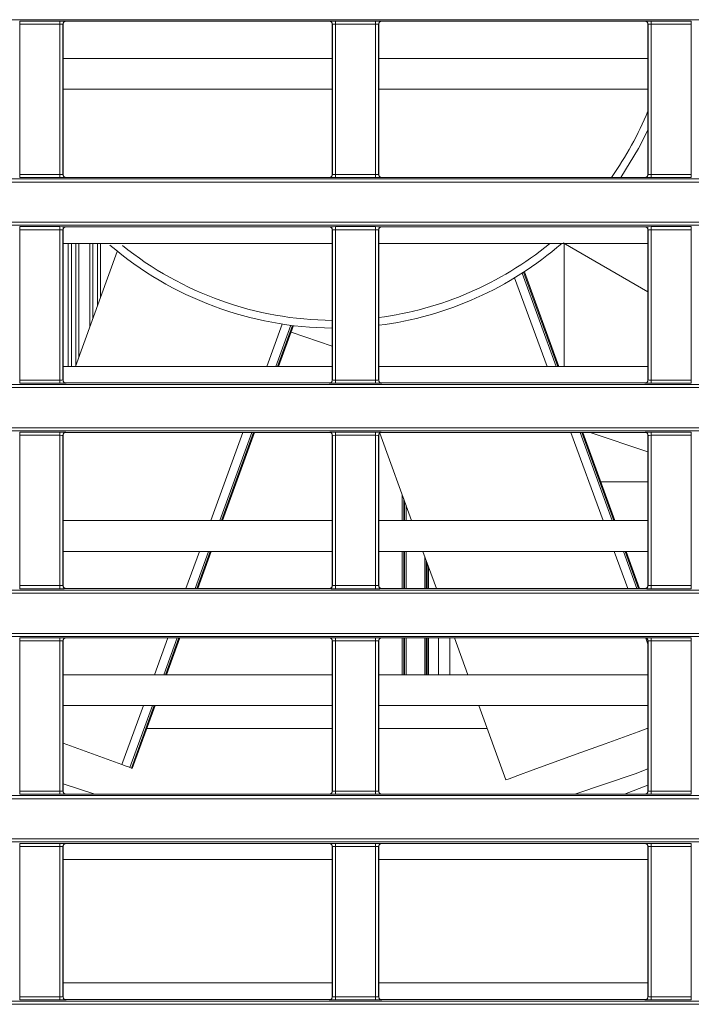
# Model space of a CAD drawing. Header units: millimetres. Extents: x 0 to 1118, y 0 to 864.
# Tile 81 of 248: x 217 to 228, y 466 to 482. Entities that reach past the tile are written whole.
import ezdxf

# ---------------------------------------------------------------- set-up
doc = ezdxf.new("R2010")
doc.units = ezdxf.units.MM

msp = doc.modelspace()

# ---------------------------------------------------------------- linework, layer by layer
at = {"color": 7, "linetype": 'Continuous', "lineweight": 15}
for p, q in [((292.096, 481.635), (161.236, 481.635)), ((216.919, 481.612), (217.57, 481.612)), ((216.919, 481.562), (216.919, 481.612)), ((217.57, 481.562), (217.57, 481.612)), ((217.67, 481.611), (217.672, 481.609)), ((221.942, 481.609), (217.672, 481.609)), ((221.942, 481.609), (221.944, 481.611)), ((222.044, 481.612), (222.695, 481.612)), ((222.044, 481.562), (222.044, 481.612)), ((222.695, 481.562), (222.695, 481.612)), ((222.795, 481.611), (222.797, 481.609)), ((227.067, 481.609), (222.797, 481.609)), ((227.067, 481.609), (227.069, 481.611)), ((227.169, 481.612), (227.82, 481.612)), ((227.169, 481.562), (227.169, 481.612)), ((227.82, 481.562), (227.82, 481.612)), ((217.57, 481.562), (216.919, 481.562)), ((216.919, 481.562), (216.919, 479.123)), ((217.57, 479.123), (217.57, 481.562)), ((217.62, 481.561), (217.62, 479.124)), ((217.622, 481.559), (217.62, 481.561)), ((217.622, 481.559), (217.622, 479.126)), ((221.994, 481.561), (221.992, 481.559)), ((221.992, 479.126), (221.992, 481.559)), ((221.994, 479.124), (221.994, 481.561)), ((222.695, 481.562), (222.044, 481.562)), ((222.044, 481.562), (222.044, 479.123)), ((222.695, 479.123), (222.695, 481.562)), ((222.745, 481.561), (222.745, 479.124)), ((222.747, 481.559), (222.745, 481.561)), ((222.747, 481.559), (222.747, 479.126)), ((227.119, 481.561), (227.117, 481.559)), ((227.117, 479.126), (227.117, 481.559)), ((227.119, 479.124), (227.119, 481.561)), ((227.82, 481.562), (227.169, 481.562)), ((227.169, 481.562), (227.169, 479.123)), ((227.82, 479.123), (227.82, 481.562)), ((221.992, 481.005), (217.622, 481.005)), ((227.117, 481.005), (222.747, 481.005)), ((221.992, 480.505), (217.622, 480.505)), ((227.117, 480.505), (222.747, 480.505)), ((161.236, 479.05), (292.096, 479.05)), ((216.919, 479.073), (216.919, 479.123)), ((216.919, 479.123), (217.57, 479.123)), ((217.57, 479.073), (216.919, 479.073)), ((217.57, 479.073), (217.57, 479.123)), ((217.62, 479.124), (217.622, 479.126)), ((217.672, 479.076), (217.67, 479.074)), ((221.942, 479.076), (217.672, 479.076)), ((221.944, 479.074), (221.942, 479.076)), ((221.992, 479.126), (221.994, 479.124)), ((222.044, 479.073), (222.044, 479.123)), ((222.044, 479.123), (222.695, 479.123)), ((222.695, 479.073), (222.044, 479.073)), ((222.695, 479.073), (222.695, 479.123)), ((222.745, 479.124), (222.747, 479.126)), ((222.797, 479.076), (222.795, 479.074)), ((227.067, 479.076), (222.797, 479.076)), ((227.069, 479.074), (227.067, 479.076)), ((227.117, 479.126), (227.119, 479.124)), ((227.169, 479.073), (227.169, 479.123)), ((227.169, 479.123), (227.82, 479.123)), ((227.82, 479.073), (227.169, 479.073)), ((227.82, 479.073), (227.82, 479.123)), ((292.096, 479), (161.236, 479)), ((161.236, 478.349), (292.096, 478.349)), ((292.096, 478.299), (161.236, 478.299)), ((216.919, 478.276), (217.57, 478.276)), ((216.919, 478.226), (216.919, 478.276)), ((217.57, 478.226), (217.57, 478.276)), ((217.67, 478.275), (217.672, 478.273)), ((221.942, 478.273), (217.672, 478.273)), ((221.942, 478.273), (221.944, 478.275)), ((222.044, 478.276), (222.695, 478.276)), ((222.044, 478.226), (222.044, 478.276)), ((222.695, 478.226), (222.695, 478.276)), ((222.795, 478.275), (222.797, 478.273)), ((227.067, 478.273), (222.797, 478.273)), ((227.067, 478.273), (227.069, 478.275)), ((227.169, 478.276), (227.82, 478.276)), ((227.169, 478.226), (227.169, 478.276)), ((227.82, 478.226), (227.82, 478.276)), ((217.57, 478.226), (216.919, 478.226)), ((216.919, 478.226), (216.919, 475.786)), ((217.57, 475.786), (217.57, 478.226)), ((217.62, 478.225), (217.62, 475.788)), ((217.622, 478.223), (217.62, 478.225)), ((217.622, 478.223), (217.622, 475.79)), ((221.994, 478.225), (221.992, 478.223)), ((221.992, 475.79), (221.992, 478.223)), ((221.994, 475.788), (221.994, 478.225)), ((222.695, 478.226), (222.044, 478.226)), ((222.044, 478.226), (222.044, 475.786)), ((222.695, 475.786), (222.695, 478.226)), ((222.745, 478.225), (222.745, 475.788)), ((222.747, 478.223), (222.745, 478.225)), ((222.747, 478.223), (222.747, 475.79)), ((227.119, 478.225), (227.117, 478.223)), ((227.117, 475.79), (227.117, 478.223)), ((227.119, 475.788), (227.119, 478.225)), ((227.82, 478.226), (227.169, 478.226)), ((227.169, 478.226), (227.169, 475.786)), ((227.82, 475.786), (227.82, 478.226)), ((221.992, 478.005), (217.622, 478.005)), ((227.117, 478.005), (222.747, 478.005)), ((225.739, 478.013), (227.117, 477.218)), ((225.757, 478.003), (225.757, 476.005)), ((218.501, 477.871), (217.822, 476.005)), ((225.67, 476.005), (225.11, 477.545)), ((221.121, 476.005), (221.363, 476.67)), ((221.992, 476.338), (221.323, 476.561)), ((221.992, 476.005), (217.622, 476.005)), ((227.117, 476.005), (222.747, 476.005)), ((161.236, 475.714), (292.096, 475.714)), ((216.919, 475.736), (216.919, 475.786)), ((216.919, 475.786), (217.57, 475.786)), ((217.57, 475.736), (216.919, 475.736)), ((217.57, 475.736), (217.57, 475.786)), ((217.62, 475.788), (217.622, 475.79)), ((217.672, 475.74), (217.67, 475.738)), ((221.942, 475.74), (217.672, 475.74)), ((221.944, 475.738), (221.942, 475.74)), ((221.992, 475.79), (221.994, 475.788)), ((222.044, 475.736), (222.044, 475.786)), ((222.044, 475.786), (222.695, 475.786)), ((222.695, 475.736), (222.044, 475.736)), ((222.695, 475.736), (222.695, 475.786)), ((222.745, 475.788), (222.747, 475.79)), ((222.797, 475.74), (222.795, 475.738)), ((227.067, 475.74), (222.797, 475.74)), ((227.069, 475.738), (227.067, 475.74)), ((227.117, 475.79), (227.119, 475.788)), ((227.169, 475.736), (227.169, 475.786)), ((227.169, 475.786), (227.82, 475.786)), ((227.82, 475.736), (227.169, 475.736)), ((227.82, 475.736), (227.82, 475.786)), ((292.096, 475.664), (161.236, 475.664)), ((161.236, 475.012), (292.096, 475.012)), ((292.096, 474.962), (161.236, 474.962)), ((216.919, 474.94), (217.57, 474.94)), ((216.919, 474.89), (216.919, 474.94)), ((217.57, 474.89), (217.57, 474.94)), ((217.67, 474.938), (217.672, 474.937)), ((221.942, 474.937), (217.672, 474.937)), ((220.211, 473.505), (220.732, 474.937)), ((221.942, 474.937), (221.944, 474.938)), ((222.044, 474.94), (222.695, 474.94)), ((222.044, 474.89), (222.044, 474.94)), ((222.695, 474.89), (222.695, 474.94)), ((222.765, 474.925), (223.281, 473.505)), ((222.795, 474.938), (222.797, 474.937)), ((227.067, 474.937), (222.797, 474.937)), ((226.58, 473.505), (226.059, 474.937)), ((227.117, 474.623), (226.179, 474.937)), ((227.067, 474.937), (227.069, 474.938)), ((227.169, 474.94), (227.82, 474.94)), ((227.169, 474.89), (227.169, 474.94)), ((227.82, 474.89), (227.82, 474.94)), ((217.57, 474.89), (216.919, 474.89)), ((216.919, 474.89), (216.919, 472.45)), ((217.57, 472.45), (217.57, 474.89)), ((217.62, 474.888), (217.62, 472.452)), ((217.622, 474.887), (217.62, 474.888)), ((217.622, 474.887), (217.622, 472.454)), ((221.994, 474.888), (221.992, 474.887)), ((221.992, 472.454), (221.992, 474.887)), ((221.994, 472.452), (221.994, 474.888)), ((222.695, 474.89), (222.044, 474.89)), ((222.044, 474.89), (222.044, 472.45)), ((222.695, 472.45), (222.695, 474.89)), ((222.745, 474.888), (222.745, 472.452)), ((222.747, 474.887), (222.745, 474.888)), ((222.747, 474.887), (222.747, 472.454)), ((227.119, 474.888), (227.117, 474.887)), ((227.117, 472.454), (227.117, 474.887)), ((227.119, 472.452), (227.119, 474.888)), ((227.82, 474.89), (227.169, 474.89)), ((227.169, 474.89), (227.169, 472.45)), ((227.82, 472.45), (227.82, 474.89)), ((227.117, 474.135), (226.351, 474.135)), ((221.992, 473.505), (217.622, 473.505)), ((227.117, 473.505), (222.747, 473.505)), ((221.992, 473.005), (217.622, 473.005)), ((219.81, 472.404), (220.029, 473.005)), ((227.117, 473.005), (222.747, 473.005)), ((223.463, 473.005), (223.682, 472.404)), ((226.981, 472.404), (226.762, 473.005)), ((161.236, 472.378), (292.096, 472.378)), ((216.919, 472.4), (216.919, 472.45)), ((216.919, 472.45), (217.57, 472.45)), ((217.57, 472.4), (216.919, 472.4)), ((217.57, 472.4), (217.57, 472.45)), ((217.62, 472.452), (217.622, 472.454)), ((217.672, 472.404), (217.67, 472.402)), ((221.942, 472.404), (217.672, 472.404)), ((221.944, 472.402), (221.942, 472.404)), ((221.992, 472.454), (221.994, 472.452)), ((222.044, 472.4), (222.044, 472.45)), ((222.044, 472.45), (222.695, 472.45)), ((222.695, 472.4), (222.044, 472.4)), ((222.695, 472.4), (222.695, 472.45)), ((222.745, 472.452), (222.747, 472.454)), ((222.797, 472.404), (222.795, 472.402)), ((227.067, 472.404), (222.797, 472.404)), ((227.069, 472.402), (227.067, 472.404)), ((227.117, 472.454), (227.119, 472.452)), ((227.169, 472.4), (227.169, 472.45)), ((227.169, 472.45), (227.82, 472.45)), ((227.82, 472.4), (227.169, 472.4)), ((227.82, 472.4), (227.82, 472.45)), ((292.096, 472.328), (161.236, 472.328)), ((161.236, 471.676), (292.096, 471.676)), ((292.096, 471.626), (161.236, 471.626)), ((216.919, 471.604), (217.57, 471.604)), ((216.919, 471.554), (216.919, 471.604)), ((217.57, 471.554), (216.919, 471.554)), ((216.919, 471.554), (216.919, 469.114)), ((217.57, 471.554), (217.57, 471.604)), ((217.57, 469.114), (217.57, 471.554)), ((217.62, 471.552), (217.62, 469.116)), ((217.622, 471.551), (217.62, 471.552)), ((217.622, 471.551), (217.622, 469.118)), ((217.67, 471.602), (217.672, 471.601)), ((221.942, 471.601), (217.672, 471.601)), ((219.301, 471.005), (219.518, 471.601)), ((221.942, 471.601), (221.944, 471.602)), ((221.994, 471.552), (221.992, 471.551)), ((221.992, 469.118), (221.992, 471.551)), ((221.994, 469.116), (221.994, 471.552)), ((222.044, 471.604), (222.695, 471.604)), ((222.044, 471.554), (222.044, 471.604)), ((222.695, 471.554), (222.044, 471.554)), ((222.044, 471.554), (222.044, 469.114)), ((222.695, 471.554), (222.695, 471.604)), ((222.695, 469.114), (222.695, 471.554)), ((222.745, 471.552), (222.745, 469.116)), ((222.747, 471.551), (222.745, 471.552)), ((222.747, 471.551), (222.747, 469.118)), ((222.795, 471.602), (222.797, 471.601)), ((227.067, 471.601), (222.797, 471.601)), ((223.717, 471.601), (223.717, 471.005)), ((223.903, 471.601), (223.903, 471.005)), ((223.974, 471.601), (224.191, 471.005)), ((227.067, 471.601), (227.069, 471.602)), ((227.119, 471.552), (227.117, 471.551)), ((227.117, 469.118), (227.117, 471.551)), ((227.119, 469.116), (227.119, 471.552)), ((227.169, 471.604), (227.82, 471.604)), ((227.169, 471.554), (227.169, 471.604)), ((227.82, 471.554), (227.169, 471.554)), ((227.169, 471.554), (227.169, 469.114)), ((227.82, 471.554), (227.82, 471.604)), ((227.82, 469.114), (227.82, 471.554)), ((221.992, 471.005), (217.622, 471.005)), ((227.117, 471.005), (222.747, 471.005)), ((221.992, 470.505), (217.622, 470.505)), ((218.747, 469.484), (219.119, 470.505)), ((227.117, 470.505), (222.747, 470.505)), ((224.373, 470.505), (224.812, 469.299)), ((218.708, 469.498), (218.733, 469.489)), ((217.622, 469.232), (218.141, 469.068)), ((227.117, 469.21), (226.735, 469.068)), ((161.236, 469.042), (292.096, 469.042)), ((292.096, 468.992), (161.236, 468.992)), ((216.919, 469.064), (216.919, 469.114)), ((216.919, 469.114), (217.57, 469.114)), ((217.57, 469.064), (216.919, 469.064)), ((217.57, 469.064), (217.57, 469.114)), ((217.62, 469.116), (217.622, 469.118)), ((217.672, 469.068), (217.67, 469.066)), ((221.942, 469.068), (217.672, 469.068)), ((221.944, 469.066), (221.942, 469.068)), ((221.992, 469.118), (221.994, 469.116)), ((222.044, 469.064), (222.044, 469.114)), ((222.044, 469.114), (222.695, 469.114)), ((222.695, 469.064), (222.044, 469.064)), ((222.695, 469.064), (222.695, 469.114)), ((222.745, 469.116), (222.747, 469.118)), ((222.797, 469.068), (222.795, 469.066)), ((227.067, 469.068), (222.797, 469.068)), ((227.069, 469.066), (227.067, 469.068)), ((227.117, 469.118), (227.119, 469.116)), ((227.169, 469.064), (227.169, 469.114)), ((227.169, 469.114), (227.82, 469.114)), ((227.82, 469.064), (227.169, 469.064)), ((227.82, 469.064), (227.82, 469.114)), ((161.236, 468.34), (292.096, 468.34)), ((292.096, 468.29), (161.236, 468.29)), ((216.919, 468.268), (217.57, 468.268)), ((216.919, 468.218), (216.919, 468.268)), ((217.57, 468.218), (216.919, 468.218)), ((216.919, 468.218), (216.919, 465.778)), ((217.57, 468.218), (217.57, 468.268)), ((217.57, 465.778), (217.57, 468.218)), ((217.62, 468.216), (217.62, 465.78)), ((217.622, 468.214), (217.62, 468.216)), ((217.622, 468.214), (217.622, 465.782)), ((217.67, 468.266), (217.672, 468.264)), ((221.942, 468.264), (217.672, 468.264)), ((221.942, 468.264), (221.944, 468.266)), ((221.994, 468.216), (221.992, 468.214)), ((221.992, 465.782), (221.992, 468.214)), ((221.994, 465.78), (221.994, 468.216)), ((222.044, 468.268), (222.695, 468.268)), ((222.044, 468.218), (222.044, 468.268)), ((222.695, 468.218), (222.044, 468.218)), ((222.044, 468.218), (222.044, 465.778)), ((222.695, 468.218), (222.695, 468.268)), ((222.695, 465.778), (222.695, 468.218)), ((222.745, 468.216), (222.745, 465.78)), ((222.747, 468.214), (222.745, 468.216)), ((222.747, 468.214), (222.747, 465.782)), ((222.795, 468.266), (222.797, 468.264)), ((227.067, 468.264), (222.797, 468.264)), ((227.067, 468.264), (227.069, 468.266)), ((227.119, 468.216), (227.117, 468.214)), ((227.117, 465.782), (227.117, 468.214)), ((227.119, 465.78), (227.119, 468.216)), ((227.169, 468.268), (227.82, 468.268)), ((227.169, 468.218), (227.169, 468.268)), ((227.82, 468.218), (227.169, 468.218)), ((227.169, 468.218), (227.169, 465.778)), ((227.82, 468.218), (227.82, 468.268)), ((227.82, 465.778), (227.82, 468.218)), ((221.992, 468.005), (217.622, 468.005)), ((227.117, 468.005), (222.747, 468.005)), ((221.992, 466.005), (217.622, 466.005)), ((227.117, 466.005), (222.747, 466.005)), ((161.236, 465.706), (292.096, 465.706)), ((292.096, 465.656), (161.236, 465.656)), ((216.919, 465.728), (216.919, 465.778)), ((216.919, 465.778), (217.57, 465.778)), ((217.57, 465.728), (216.919, 465.728)), ((217.57, 465.728), (217.57, 465.778)), ((217.62, 465.78), (217.622, 465.782)), ((217.672, 465.732), (217.67, 465.73)), ((221.942, 465.732), (217.672, 465.732)), ((221.944, 465.73), (221.942, 465.732)), ((221.992, 465.782), (221.994, 465.78)), ((222.044, 465.728), (222.044, 465.778)), ((222.044, 465.778), (222.695, 465.778)), ((222.695, 465.728), (222.044, 465.728)), ((222.695, 465.728), (222.695, 465.778)), ((222.745, 465.78), (222.747, 465.782)), ((222.797, 465.732), (222.795, 465.73)), ((227.067, 465.732), (222.797, 465.732)), ((227.069, 465.73), (227.067, 465.732)), ((227.117, 465.782), (227.119, 465.78)), ((227.169, 465.728), (227.169, 465.778)), ((227.169, 465.778), (227.82, 465.778)), ((227.82, 465.728), (227.169, 465.728)), ((227.82, 465.728), (227.82, 465.778))]:
    msp.add_line(p, q, dxfattribs=at)
at = {"color": 9, "linetype": 'Continuous', "lineweight": 15}
for p, q in [((217.708, 476.005), (217.708, 478.005)), ((217.758, 478.005), (217.758, 476.005)), ((217.83, 476.028), (217.83, 478.005)), ((217.88, 478.005), (217.88, 476.165)), ((218.057, 476.651), (218.057, 478.005)), ((218.107, 478.005), (218.107, 476.788)), ((218.179, 476.987), (218.179, 478.005)), ((218.229, 478.005), (218.229, 477.125)), ((225.074, 477.522), (225.626, 476.005)), ((225.654, 476.005), (225.097, 477.536)), ((225.478, 476.005), (224.953, 477.446)), ((220.929, 476.005), (221.18, 476.695)), ((221.321, 476.675), (221.077, 476.005)), ((221.105, 476.005), (221.347, 476.672)), ((220.019, 473.505), (220.54, 474.937)), ((220.688, 474.937), (220.167, 473.505)), ((220.195, 473.505), (220.716, 474.937)), ((226.388, 473.505), (225.867, 474.937)), ((226.015, 474.937), (226.536, 473.505)), ((226.564, 473.505), (226.043, 474.937)), ((223.128, 473.505), (223.128, 473.926)), ((223.153, 473.857), (223.153, 473.505)), ((223.165, 473.505), (223.165, 473.824)), ((223.19, 473.755), (223.19, 473.505)), ((219.618, 472.404), (219.837, 473.005)), ((219.985, 473.005), (219.766, 472.404)), ((219.794, 472.404), (220.013, 473.005)), ((223.128, 472.404), (223.128, 473.005)), ((223.153, 473.005), (223.153, 472.404)), ((223.165, 472.404), (223.165, 473.005)), ((223.19, 473.005), (223.19, 472.404)), ((226.789, 472.404), (226.57, 473.005)), ((226.718, 473.005), (226.937, 472.404)), ((226.965, 472.404), (226.746, 473.005)), ((223.494, 472.404), (223.494, 472.921)), ((223.519, 472.852), (223.519, 472.404)), ((223.531, 472.404), (223.531, 472.819)), ((223.556, 472.75), (223.556, 472.404)), ((219.109, 471.005), (219.325, 471.601)), ((219.473, 471.601), (219.257, 471.005)), ((219.285, 471.005), (219.502, 471.601)), ((223.128, 471.005), (223.128, 471.601)), ((223.153, 471.601), (223.153, 471.005)), ((223.165, 471.005), (223.165, 471.601)), ((223.19, 471.601), (223.19, 471.005)), ((223.494, 471.005), (223.494, 471.601)), ((223.519, 471.601), (223.519, 471.005)), ((223.531, 471.005), (223.531, 471.601)), ((223.556, 471.601), (223.556, 471.005)), ((227.117, 471.503), (227.082, 471.598)), ((218.578, 469.546), (218.927, 470.505)), ((219.075, 470.505), (218.708, 469.498)), ((218.733, 469.489), (219.103, 470.505)), ((218.983, 470.13), (221.992, 470.13)), ((222.747, 470.13), (224.51, 470.13)), ((227.097, 470.13), (227.117, 470.13))]:
    msp.add_line(p, q, dxfattribs=at)
at = {"color": 7, "linetype": 'Continuous', "lineweight": 15, "flags": 128}
for points in [[(227.117, 479.844), (226.964, 479.545), (226.675, 479.076)], [(227.117, 470.137), (226.959, 470.08), (226.421, 469.884), (225.95, 469.713), (225.553, 469.568), (225.237, 469.453), (225.006, 469.369), (224.864, 469.317), (224.812, 469.299), (224.812, 469.299)], [(218.578, 469.546), (217.981, 469.763), (217.622, 469.894)], [(218.708, 469.498), (218.697, 469.502), (218.683, 469.508), (218.667, 469.513), (218.649, 469.52), (218.631, 469.527), (218.612, 469.533), (218.594, 469.54), (218.578, 469.546)], [(218.747, 469.484), (218.746, 469.485), (218.741, 469.486), (218.733, 469.489)], [(225.928, 469.068), (226.911, 469.398), (227.117, 469.479)]]:
    msp.add_lwpolyline(points, dxfattribs=at)
at = {"color": 7, "linetype": 'Continuous', "lineweight": 15}
for centre, radius, start, end in [((217.67, 481.561), 0.05, 90.0248, 179.9838), ((221.944, 481.561), 0.05, 0.0198, 89.9802), ((222.795, 481.561), 0.05, 90.0284, 179.9716), ((227.069, 481.561), 0.05, 0.0284, 89.9716), ((217.67, 479.124), 0.05, 180.0143, 269.9783), ((221.944, 479.124), 0.05, 270.0167, 359.9822), ((222.795, 479.124), 0.05, 180.0264, 269.9747), ((227.069, 479.124), 0.05, 270.0253, 359.9736), ((217.67, 478.224), 0.05, 90.0232, 179.9842), ((221.944, 478.224), 0.05, 0.0193, 89.9817), ((222.795, 478.224), 0.05, 90.0268, 179.9721), ((227.069, 478.224), 0.05, 0.0279, 89.9732), ((222.035, 482.255), 5.625, 229.5088, 269.5633), ((222.035, 482.255), 5.625, 277.2757, 310.8874), ((217.67, 475.788), 0.05, 180.0143, 269.9783), ((221.944, 475.788), 0.05, 270.0167, 359.9822), ((222.795, 475.788), 0.05, 180.0264, 269.9747), ((227.069, 475.788), 0.05, 270.0253, 359.9736), ((217.67, 474.888), 0.05, 90.0232, 179.9842), ((221.944, 474.888), 0.05, 0.0193, 89.9817), ((222.795, 474.888), 0.05, 90.0268, 179.9721), ((227.069, 474.888), 0.05, 0.0279, 89.9732), ((217.67, 472.452), 0.05, 180.0156, 269.977), ((221.944, 472.452), 0.05, 270.018, 359.9809), ((222.795, 472.452), 0.05, 180.0277, 269.9734), ((227.069, 472.452), 0.05, 270.0266, 359.9723), ((217.67, 471.552), 0.05, 90.0225, 179.985), ((221.944, 471.552), 0.05, 0.0186, 89.9825), ((222.795, 471.552), 0.05, 90.0261, 179.9729), ((227.069, 471.552), 0.05, 0.0271, 89.9739), ((217.67, 469.116), 0.05, 180.0154, 269.9771), ((221.944, 469.116), 0.05, 270.0179, 359.9811), ((222.795, 469.116), 0.05, 180.0275, 269.9735), ((227.069, 469.116), 0.05, 270.0265, 359.9725), ((217.67, 468.216), 0.05, 90.0229, 179.9846), ((221.944, 468.216), 0.05, 0.0189, 89.9821), ((222.795, 468.216), 0.05, 90.0265, 179.9725), ((227.069, 468.216), 0.05, 0.0275, 89.9735), ((217.67, 465.78), 0.05, 180.0154, 269.9772), ((221.944, 465.78), 0.05, 270.0179, 359.981), ((222.795, 465.78), 0.05, 180.0276, 269.9736), ((227.069, 465.78), 0.05, 270.0264, 359.9724)]:
    msp.add_arc(centre, radius, start, end, dxfattribs=at)
at = {"color": 9, "linetype": 'Continuous', "lineweight": 15}
for start, end in [(324.6908, 337.5216), (231.1508, 269.5534), (277.4419, 309.2685)]:
    msp.add_arc((222.035, 482.255), 5.5, start, end, dxfattribs=at)
at = {"color": 7, "linetype": 'Continuous', "lineweight": 15}
for centre, major_axis, ratio, start_param, end_param in [((217.57, 481.611), (0.1, 0), 0.017455, 0.017453, 1.570796), ((217.672, 481.559), (0.0354, -0.0354), 0.999695, 2.356347, 3.926839), ((221.942, 481.559), (0.0354, 0.0354), 0.999695, 5.497939, 7.068431), ((222.044, 481.611), (0.1, 0), 0.017455, 1.570796, 3.124139), ((222.695, 481.611), (0.1, 0), 0.017455, 0.017453, 1.570796), ((222.797, 481.559), (0.0354, -0.0354), 0.999695, 2.356347, 3.926839), ((227.067, 481.559), (0.0354, 0.0354), 0.999695, 5.497939, 7.068431), ((227.169, 481.611), (0.1, 0), 0.017455, 1.570796, 3.124139), ((217.57, 481.561), (0.05, 0), 0.03491, 0.017453, 1.570796), ((222.044, 481.561), (0.05, 0), 0.03491, 1.570796, 3.124139), ((222.695, 481.561), (0.05, 0), 0.03491, 0.017453, 1.570796), ((227.169, 481.561), (0.05, 0), 0.03491, 1.570796, 3.124139), ((217.57, 479.124), (0.05, 0), 0.03491, 4.712389, 6.265732), ((217.57, 479.074), (0.1, 0), 0.017455, 4.712389, 6.265732), ((217.672, 479.126), (0.0354, 0.0354), 0.999695, 2.356347, 3.926839), ((221.942, 479.126), (0.0354, -0.0354), 0.999695, 5.497939, 7.068431), ((222.044, 479.074), (0.1, 0), 0.017455, 3.159046, 4.712389), ((222.044, 479.124), (0.05, 0), 0.03491, 3.159046, 4.712389), ((222.695, 479.124), (0.05, 0), 0.03491, 4.712389, 6.265732), ((222.695, 479.074), (0.1, 0), 0.017455, 4.712389, 6.265732), ((222.797, 479.126), (0.0354, 0.0354), 0.999695, 2.356347, 3.926839), ((227.067, 479.126), (0.0354, -0.0354), 0.999695, 5.497939, 7.068431), ((227.169, 479.074), (0.1, 0), 0.017455, 3.159046, 4.712389), ((227.169, 479.124), (0.05, 0), 0.03491, 3.159046, 4.712389), ((217.57, 478.274), (0.1, 0), 0.017455, 0.017453, 1.570796), ((217.672, 478.223), (0.0354, -0.0354), 0.999695, 2.356347, 3.926839), ((221.942, 478.223), (0.0354, 0.0354), 0.999695, 5.497939, 7.068431), ((222.044, 478.274), (0.1, 0), 0.017455, 1.570796, 3.124139), ((222.695, 478.274), (0.1, 0), 0.017455, 0.017453, 1.570796), ((222.797, 478.223), (0.0354, -0.0354), 0.999695, 2.356347, 3.926839), ((227.067, 478.223), (0.0354, 0.0354), 0.999695, 5.497939, 7.068431), ((227.169, 478.274), (0.1, 0), 0.017455, 1.570796, 3.124139), ((217.57, 478.224), (0.05, 0), 0.03491, 0.017453, 1.570796), ((222.044, 478.224), (0.05, 0), 0.03491, 1.570796, 3.124139), ((222.695, 478.224), (0.05, 0), 0.03491, 0.017453, 1.570796), ((227.169, 478.224), (0.05, 0), 0.03491, 1.570796, 3.124139), ((217.57, 475.788), (0.05, 0), 0.03491, 4.712389, 6.265732), ((217.57, 475.738), (0.1, 0), 0.017455, 4.712389, 6.265732), ((217.672, 475.79), (0.0354, 0.0354), 0.999695, 2.356347, 3.926839), ((221.942, 475.79), (0.0354, -0.0354), 0.999695, 5.497939, 7.068431), ((222.044, 475.738), (0.1, 0), 0.017455, 3.159046, 4.712389), ((222.044, 475.788), (0.05, 0), 0.03491, 3.159046, 4.712389), ((222.695, 475.788), (0.05, 0), 0.03491, 4.712389, 6.265732), ((222.695, 475.738), (0.1, 0), 0.017455, 4.712389, 6.265732), ((222.797, 475.79), (0.0354, 0.0354), 0.999695, 2.356347, 3.926839), ((227.067, 475.79), (0.0354, -0.0354), 0.999695, 5.497939, 7.068431), ((227.169, 475.738), (0.1, 0), 0.017455, 3.159046, 4.712389), ((227.169, 475.788), (0.05, 0), 0.03491, 3.159046, 4.712389), ((217.57, 474.938), (0.1, 0), 0.017455, 0.017453, 1.570796), ((217.672, 474.887), (0.0354, -0.0354), 0.999695, 2.356347, 3.926839), ((221.942, 474.887), (0.0354, 0.0354), 0.999695, 5.497939, 7.068431), ((222.044, 474.938), (0.1, 0), 0.017455, 1.570796, 3.124139), ((222.695, 474.938), (0.1, 0), 0.017455, 0.017453, 1.570796), ((222.797, 474.887), (0.0354, -0.0354), 0.999695, 2.356347, 3.926839), ((227.067, 474.887), (0.0354, 0.0354), 0.999695, 5.497939, 7.068431), ((227.169, 474.938), (0.1, 0), 0.017455, 1.570796, 3.124139), ((217.57, 474.888), (0.05, 0), 0.03491, 0.017453, 1.570796), ((222.044, 474.888), (0.05, 0), 0.03491, 1.570796, 3.124139), ((222.695, 474.888), (0.05, 0), 0.03491, 0.017453, 1.570796), ((227.169, 474.888), (0.05, 0), 0.03491, 1.570796, 3.124139), ((217.57, 472.452), (0.05, 0), 0.03491, 4.712389, 6.265732), ((217.57, 472.402), (0.1, 0), 0.017455, 4.712389, 6.265732), ((217.672, 472.454), (0.0354, 0.0354), 0.999695, 2.356347, 3.926839), ((221.942, 472.454), (0.0354, -0.0354), 0.999695, 5.497939, 7.068431), ((222.044, 472.402), (0.1, 0), 0.017455, 3.159046, 4.712389), ((222.044, 472.452), (0.05, 0), 0.03491, 3.159046, 4.712389), ((222.695, 472.452), (0.05, 0), 0.03491, 4.712389, 6.265732), ((222.695, 472.402), (0.1, 0), 0.017455, 4.712389, 6.265732), ((222.797, 472.454), (0.0354, 0.0354), 0.999695, 2.356347, 3.926839), ((227.067, 472.454), (0.0354, -0.0354), 0.999695, 5.497939, 7.068431), ((227.169, 472.402), (0.1, 0), 0.017455, 3.159046, 4.712389), ((227.169, 472.452), (0.05, 0), 0.03491, 3.159046, 4.712389), ((217.57, 471.602), (0.1, 0), 0.017455, 0.017453, 1.570796), ((217.57, 471.552), (0.05, 0), 0.03491, 0.017453, 1.570796), ((217.672, 471.551), (0.0354, -0.0354), 0.999695, 2.356347, 3.926839), ((221.942, 471.551), (0.0354, 0.0354), 0.999695, 5.497939, 7.068431), ((222.044, 471.602), (0.1, 0), 0.017455, 1.570796, 3.124139), ((222.044, 471.552), (0.05, 0), 0.03491, 1.570796, 3.124139), ((222.695, 471.602), (0.1, 0), 0.017455, 0.017453, 1.570796), ((222.695, 471.552), (0.05, 0), 0.03491, 0.017453, 1.570796), ((222.797, 471.551), (0.0354, -0.0354), 0.999695, 2.356347, 3.926839), ((227.067, 471.551), (0.0354, 0.0354), 0.999695, 5.497939, 7.068431), ((227.169, 471.602), (0.1, 0), 0.017455, 1.570796, 3.124139), ((227.169, 471.552), (0.05, 0), 0.03491, 1.570796, 3.124139), ((217.57, 469.116), (0.05, 0), 0.03491, 4.712389, 6.265732), ((217.57, 469.066), (0.1, 0), 0.017455, 4.712389, 6.265732), ((217.672, 469.118), (0.0354, 0.0354), 0.999695, 2.356347, 3.926839), ((221.942, 469.118), (0.0354, -0.0354), 0.999695, 5.497939, 7.068431), ((222.044, 469.066), (0.1, 0), 0.017455, 3.159046, 4.712389), ((222.044, 469.116), (0.05, 0), 0.03491, 3.159046, 4.712389), ((222.695, 469.116), (0.05, 0), 0.03491, 4.712389, 6.265732), ((222.695, 469.066), (0.1, 0), 0.017455, 4.712389, 6.265732), ((222.797, 469.118), (0.0354, 0.0354), 0.999695, 2.356347, 3.926839), ((227.067, 469.118), (0.0354, -0.0354), 0.999695, 5.497939, 7.068431), ((227.169, 469.066), (0.1, 0), 0.017455, 3.159046, 4.712389), ((227.169, 469.116), (0.05, 0), 0.03491, 3.159046, 4.712389), ((217.57, 468.266), (0.1, 0), 0.017455, 0.017453, 1.570796), ((217.57, 468.216), (0.05, 0), 0.03491, 0.017453, 1.570796), ((217.672, 468.214), (0.0354, -0.0354), 0.999695, 2.356347, 3.926839), ((221.942, 468.214), (0.0354, 0.0354), 0.999695, 5.497939, 7.068431), ((222.044, 468.266), (0.1, 0), 0.017455, 1.570796, 3.124139), ((222.044, 468.216), (0.05, 0), 0.03491, 1.570796, 3.124139), ((222.695, 468.266), (0.1, 0), 0.017455, 0.017453, 1.570796), ((222.695, 468.216), (0.05, 0), 0.03491, 0.017453, 1.570796), ((222.797, 468.214), (0.0354, -0.0354), 0.999695, 2.356347, 3.926839), ((227.067, 468.214), (0.0354, 0.0354), 0.999695, 5.497939, 7.068431), ((227.169, 468.266), (0.1, 0), 0.017455, 1.570796, 3.124139), ((227.169, 468.216), (0.05, 0), 0.03491, 1.570796, 3.124139), ((217.57, 465.78), (0.05, 0), 0.03491, 4.712389, 6.265732), ((217.57, 465.73), (0.1, 0), 0.017455, 4.712389, 6.265732), ((217.672, 465.782), (0.0354, 0.0354), 0.999695, 2.356347, 3.926839), ((221.942, 465.782), (0.0354, -0.0354), 0.999695, 5.497939, 7.068431), ((222.044, 465.73), (0.1, 0), 0.017455, 3.159046, 4.712389), ((222.044, 465.78), (0.05, 0), 0.03491, 3.159046, 4.712389), ((222.695, 465.78), (0.05, 0), 0.03491, 4.712389, 6.265732), ((222.695, 465.73), (0.1, 0), 0.017455, 4.712389, 6.265732), ((222.797, 465.782), (0.0354, 0.0354), 0.999695, 2.356347, 3.926839), ((227.067, 465.782), (0.0354, -0.0354), 0.999695, 5.497939, 7.068431), ((227.169, 465.73), (0.1, 0), 0.017455, 3.159046, 4.712389), ((227.169, 465.78), (0.05, 0), 0.03491, 3.159046, 4.712389)]:
    msp.add_ellipse(centre, major_axis=major_axis, ratio=ratio, start_param=start_param, end_param=end_param, dxfattribs=at)

doc.saveas('drawing.dxf')
